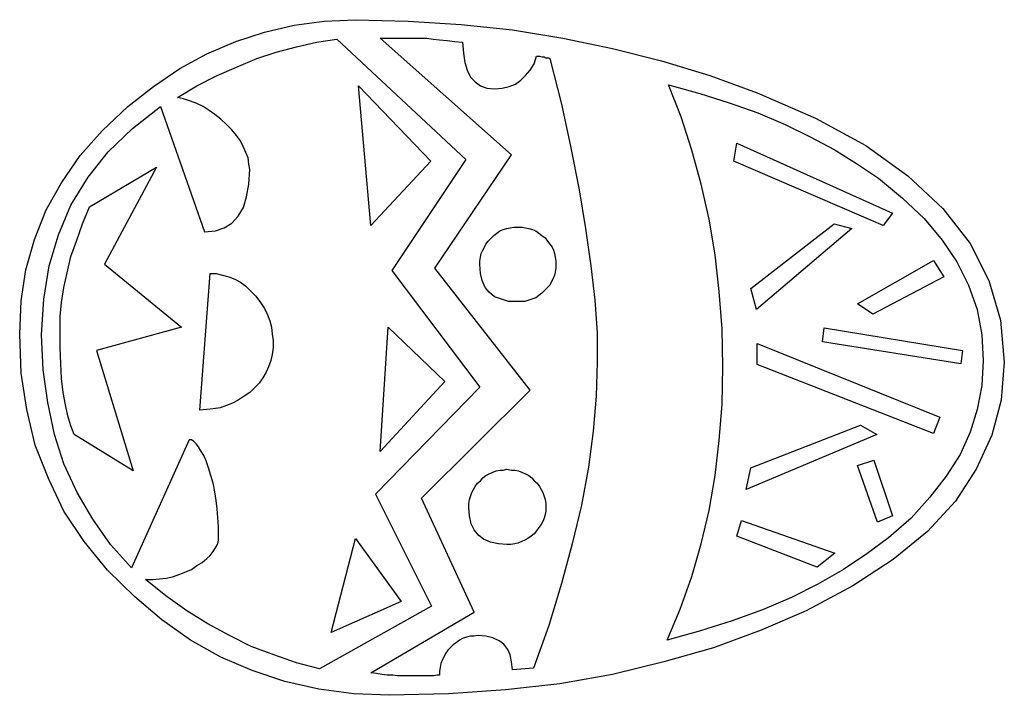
# Model space of a CAD drawing. Extents: x 0.1 to 21.2, y 0 to 2.6.
# Tile 10 of 23: x 7.4 to 9.9, y 0.1 to 1.8. Entities that reach past the tile are written whole.
import ezdxf

# ---------------------------------------------------------------- set-up
doc = ezdxf.new("R2010")
doc.units = 0

msp = doc.modelspace()

# ---------------------------------------------------------------- linework, layer by layer
at = {"color": 0}
for p, q in [((8.1875, 1.753906, 0.5), (8.265625, 1.757813, 0.5)), ((8.265625, 1.757813, 0.5), (8.398438, 1.753906, 0.5)), ((8.037109, 1.726563, 0.5), (8.111328, 1.744141, 0.5)), ((8.111328, 1.744141, 0.5), (8.1875, 1.753906, 0.5)), ((8.398438, 1.753906, 0.5), (8.53125, 1.746094, 0.5)), ((8.53125, 1.746094, 0.5), (8.660156, 1.732422, 0.5)), ((8.660156, 1.732422, 0.5), (8.787109, 1.710938, 0.5)), ((7.964844, 1.703125, 0.5), (8.037109, 1.726563, 0.5)), ((8.167969, 1.701172, 0.5), (8.21875, 1.708984, 0.5)), ((8.21875, 1.708984, 0.5), (8.542969, 1.40625, 0.5)), ((8.658203, 1.417969, 0.5), (8.328125, 1.710938, 0.5)), ((8.328125, 1.710938, 0.5), (8.408203, 1.710938, 0.5)), ((8.408203, 1.710938, 0.5), (8.419922, 1.710938, 0.5)), ((8.419922, 1.710938, 0.5), (8.431641, 1.710938, 0.5)), ((8.431641, 1.710938, 0.5), (8.445313, 1.710938, 0.5)), ((8.445313, 1.710938, 0.5), (8.460938, 1.708984, 0.5)), ((8.460938, 1.708984, 0.5), (8.476563, 1.707031, 0.5)), ((8.787109, 1.710938, 0.5), (8.912109, 1.685547, 0.5)), ((7.892578, 1.671875, 0.5), (7.964844, 1.703125, 0.5)), ((8.066406, 1.675781, 0.5), (8.117188, 1.689453, 0.5)), ((8.117188, 1.689453, 0.5), (8.167969, 1.701172, 0.5)), ((8.476563, 1.707031, 0.5), (8.496094, 1.705078, 0.5)), ((8.496094, 1.705078, 0.5), (8.515625, 1.703125, 0.5)), ((8.515625, 1.703125, 0.5), (8.535156, 1.701172, 0.5)), ((8.535156, 1.701172, 0.5), (8.537109, 1.673828, 0.5)), ((8.912109, 1.685547, 0.5), (9.035156, 1.654297, 0.5)), ((7.824219, 1.634766, 0.5), (7.892578, 1.671875, 0.5)), ((7.966797, 1.638672, 0.5), (8.017578, 1.660156, 0.5)), ((8.017578, 1.660156, 0.5), (8.066406, 1.675781, 0.5)), ((8.537109, 1.673828, 0.5), (8.541016, 1.650391, 0.5)), ((8.714844, 1.646484, 0.5), (8.720703, 1.666016, 0.5)), ((8.720703, 1.666016, 0.5), (8.728516, 1.666016, 0.5)), ((8.728516, 1.666016, 0.5), (8.734375, 1.664063, 0.5)), ((8.734375, 1.664063, 0.5), (8.740234, 1.664063, 0.5)), ((8.740234, 1.664063, 0.5), (8.744141, 1.662109, 0.5)), ((8.744141, 1.662109, 0.5), (8.748047, 1.662109, 0.5)), ((8.748047, 1.662109, 0.5), (8.75, 1.662109, 0.5)), ((8.75, 1.662109, 0.5), (8.751953, 1.662109, 0.5)), ((8.751953, 1.662109, 0.5), (8.753906, 1.660156, 0.5)), ((8.753906, 1.660156, 0.5), (8.783203, 1.544922, 0.5)), ((7.757813, 1.589844, 0.5), (7.824219, 1.634766, 0.5)), ((7.917969, 1.617188, 0.5), (7.966797, 1.638672, 0.5)), ((8.541016, 1.650391, 0.5), (8.546875, 1.630859, 0.5)), ((8.705078, 1.630859, 0.5), (8.714844, 1.646484, 0.5)), ((9.035156, 1.654297, 0.5), (9.15625, 1.617188, 0.5)), ((7.867188, 1.591797, 0.5), (7.917969, 1.617188, 0.5)), ((8.546875, 1.630859, 0.5), (8.554688, 1.613281, 0.5)), ((8.554688, 1.613281, 0.5), (8.566406, 1.601563, 0.5)), ((8.681641, 1.605469, 0.5), (8.693359, 1.617188, 0.5)), ((8.693359, 1.617188, 0.5), (8.705078, 1.630859, 0.5)), ((9.15625, 1.617188, 0.5), (9.275391, 1.574219, 0.5)), ((7.693359, 1.539063, 0.5), (7.757813, 1.589844, 0.5)), ((7.818359, 1.5625, 0.5), (7.867188, 1.591797, 0.5)), ((8.273438, 1.591797, 0.5), (8.455078, 1.402344, 0.5)), ((8.304688, 1.240234, 0.5), (8.273438, 1.591797, 0.5)), ((8.566406, 1.601563, 0.5), (8.580078, 1.591797, 0.5)), ((8.580078, 1.591797, 0.5), (8.595703, 1.585938, 0.5)), ((8.595703, 1.585938, 0.5), (8.615234, 1.583984, 0.5)), ((8.615234, 1.583984, 0.5), (8.634766, 1.585938, 0.5)), ((8.634766, 1.585938, 0.5), (8.652344, 1.589844, 0.5)), ((8.652344, 1.589844, 0.5), (8.667969, 1.595703, 0.5)), ((8.667969, 1.595703, 0.5), (8.681641, 1.605469, 0.5)), ((9.083984, 1.513672, 0.5), (9.052734, 1.59375, 0.5)), ((9.052734, 1.59375, 0.5), (9.130859, 1.572266, 0.5)), ((7.833984, 1.558594, 0.5), (7.818359, 1.5625, 0.5)), ((9.130859, 1.572266, 0.5), (9.205078, 1.548828, 0.5)), ((9.275391, 1.574219, 0.5), (9.421875, 1.509766, 0.5)), ((7.628906, 1.478516, 0.5), (7.693359, 1.539063, 0.5)), ((7.705078, 1.484375, 0.5), (7.775391, 1.539063, 0.5)), ((7.775391, 1.539063, 0.5), (7.886719, 1.224609, 0.5)), ((7.851563, 1.552734, 0.5), (7.833984, 1.558594, 0.5)), ((7.867188, 1.546875, 0.5), (7.851563, 1.552734, 0.5)), ((7.882813, 1.539063, 0.5), (7.867188, 1.546875, 0.5)), ((7.898438, 1.529297, 0.5), (7.882813, 1.539063, 0.5)), ((8.783203, 1.544922, 0.5), (8.806641, 1.435547, 0.5)), ((9.205078, 1.548828, 0.5), (9.277344, 1.523438, 0.5)), ((7.912109, 1.519531, 0.5), (7.898438, 1.529297, 0.5)), ((7.927734, 1.507813, 0.5), (7.912109, 1.519531, 0.5)), ((9.111328, 1.429688, 0.5), (9.083984, 1.513672, 0.5)), ((9.277344, 1.523438, 0.5), (9.345703, 1.494141, 0.5)), ((9.421875, 1.509766, 0.5), (9.548828, 1.441406, 0.5)), ((7.941406, 1.494141, 0.5), (7.927734, 1.507813, 0.5)), ((7.955078, 1.480469, 0.5), (7.941406, 1.494141, 0.5)), ((9.345703, 1.494141, 0.5), (9.408203, 1.462891, 0.5)), ((7.574219, 1.416016, 0.5), (7.628906, 1.478516, 0.5)), ((7.644531, 1.425781, 0.5), (7.705078, 1.484375, 0.5)), ((7.966797, 1.466797, 0.5), (7.955078, 1.480469, 0.5)), ((7.976563, 1.453125, 0.5), (7.966797, 1.466797, 0.5)), ((9.408203, 1.462891, 0.5), (9.46875, 1.431641, 0.5)), ((7.984375, 1.4375, 0.5), (7.976563, 1.453125, 0.5)), ((7.990234, 1.423828, 0.5), (7.984375, 1.4375, 0.5)), ((8.806641, 1.435547, 0.5), (8.828125, 1.330078, 0.5)), ((9.216797, 1.402344, 0.5), (9.224609, 1.447266, 0.5)), ((9.224609, 1.447266, 0.5), (9.615234, 1.271484, 0.5)), ((9.548828, 1.441406, 0.5), (9.654297, 1.365234, 0.5)), ((7.527344, 1.347656, 0.5), (7.574219, 1.416016, 0.5)), ((7.59375, 1.361328, 0.5), (7.644531, 1.425781, 0.5)), ((7.996094, 1.410156, 0.5), (7.990234, 1.423828, 0.5)), ((8.464844, 1.132813, 0.5), (8.658203, 1.417969, 0.5)), ((9.134766, 1.34375, 0.5), (9.111328, 1.429688, 0.5)), ((9.46875, 1.431641, 0.5), (9.525391, 1.396484, 0.5)), ((7.597656, 1.287109, 0.5), (7.765625, 1.386719, 0.5)), ((7.765625, 1.386719, 0.5), (7.634766, 1.142578, 0.5)), ((7.998047, 1.394531, 0.5), (7.996094, 1.410156, 0.5)), ((8, 1.380859, 0.5), (7.998047, 1.394531, 0.5)), ((8.455078, 1.402344, 0.5), (8.304688, 1.240234, 0.5)), ((8.542969, 1.40625, 0.5), (8.357422, 1.126953, 0.5)), ((9.591797, 1.240234, 0.5), (9.216797, 1.402344, 0.5)), ((9.525391, 1.396484, 0.5), (9.580078, 1.359375, 0.5)), ((7.550781, 1.291016, 0.5), (7.59375, 1.361328, 0.5)), ((7.998047, 1.34375, 0.5), (8, 1.380859, 0.5)), ((9.654297, 1.365234, 0.5), (9.742188, 1.283203, 0.5)), ((7.488281, 1.279297, 0.5), (7.527344, 1.347656, 0.5)), ((7.992188, 1.3125, 0.5), (7.998047, 1.34375, 0.5)), ((9.154297, 1.255859, 0.5), (9.134766, 1.34375, 0.5)), ((9.580078, 1.359375, 0.5), (9.640625, 1.308594, 0.5)), ((7.984375, 1.285156, 0.5), (7.992188, 1.3125, 0.5)), ((8.828125, 1.330078, 0.5), (8.84375, 1.232422, 0.5)), ((7.519531, 1.216797, 0.5), (7.550781, 1.291016, 0.5)), ((7.580078, 1.244141, 0.5), (7.597656, 1.287109, 0.5)), ((9.640625, 1.308594, 0.5), (9.695313, 1.257813, 0.5)), ((7.458984, 1.205078, 0.5), (7.488281, 1.279297, 0.5)), ((7.955078, 1.246094, 0.5), (7.970703, 1.263672, 0.5)), ((7.970703, 1.263672, 0.5), (7.984375, 1.285156, 0.5)), ((9.615234, 1.271484, 0.5), (9.591797, 1.240234, 0.5)), ((9.742188, 1.283203, 0.5), (9.810547, 1.195313, 0.5)), ((7.564453, 1.201172, 0.5), (7.580078, 1.244141, 0.5)), ((7.935547, 1.234375, 0.5), (7.955078, 1.246094, 0.5)), ((9.169922, 1.166016, 0.5), (9.154297, 1.255859, 0.5)), ((9.259766, 1.082031, 0.5), (9.46875, 1.244141, 0.5)), ((9.46875, 1.244141, 0.5), (9.513672, 1.232422, 0.5)), ((9.695313, 1.257813, 0.5), (9.740234, 1.203125, 0.5)), ((7.496094, 1.138672, 0.5), (7.519531, 1.216797, 0.5)), ((7.886719, 1.224609, 0.5), (7.914063, 1.226563, 0.5)), ((7.914063, 1.226563, 0.5), (7.935547, 1.234375, 0.5)), ((8.607422, 1.208984, 0.5), (8.613281, 1.214844, 0.5)), ((8.613281, 1.214844, 0.5), (8.621094, 1.220703, 0.5)), ((8.621094, 1.220703, 0.5), (8.628906, 1.226563, 0.5)), ((8.628906, 1.226563, 0.5), (8.636719, 1.230469, 0.5)), ((8.636719, 1.230469, 0.5), (8.646484, 1.232422, 0.5)), ((8.646484, 1.232422, 0.5), (8.654297, 1.234375, 0.5)), ((8.654297, 1.234375, 0.5), (8.664063, 1.236328, 0.5)), ((8.664063, 1.236328, 0.5), (8.673828, 1.236328, 0.5)), ((8.673828, 1.236328, 0.5), (8.683594, 1.236328, 0.5)), ((8.683594, 1.236328, 0.5), (8.693359, 1.234375, 0.5)), ((8.693359, 1.234375, 0.5), (8.701172, 1.232422, 0.5)), ((8.701172, 1.232422, 0.5), (8.710938, 1.230469, 0.5)), ((8.710938, 1.230469, 0.5), (8.71875, 1.226563, 0.5)), ((8.71875, 1.226563, 0.5), (8.726563, 1.220703, 0.5)), ((8.726563, 1.220703, 0.5), (8.734375, 1.214844, 0.5)), ((8.734375, 1.214844, 0.5), (8.742188, 1.208984, 0.5)), ((8.84375, 1.232422, 0.5), (8.857422, 1.138672, 0.5)), ((9.513672, 1.232422, 0.5), (9.273438, 1.029297, 0.5)), ((7.4375, 1.128906, 0.5), (7.458984, 1.205078, 0.5)), ((7.550781, 1.162109, 0.5), (7.564453, 1.201172, 0.5)), ((8.589844, 1.185547, 0.5), (8.59375, 1.193359, 0.5)), ((8.59375, 1.193359, 0.5), (8.599609, 1.201172, 0.5)), ((8.599609, 1.201172, 0.5), (8.607422, 1.208984, 0.5)), ((8.742188, 1.208984, 0.5), (8.748047, 1.201172, 0.5)), ((8.748047, 1.201172, 0.5), (8.753906, 1.193359, 0.5)), ((8.753906, 1.193359, 0.5), (8.759766, 1.185547, 0.5)), ((9.740234, 1.203125, 0.5), (9.777344, 1.148438, 0.5)), ((9.810547, 1.195313, 0.5), (9.857422, 1.101563, 0.5)), ((8.580078, 1.160156, 0.5), (8.582031, 1.169922, 0.5)), ((8.582031, 1.169922, 0.5), (8.585938, 1.177734, 0.5)), ((8.585938, 1.177734, 0.5), (8.589844, 1.185547, 0.5)), ((8.759766, 1.185547, 0.5), (8.763672, 1.177734, 0.5)), ((8.763672, 1.177734, 0.5), (8.765625, 1.169922, 0.5)), ((8.765625, 1.169922, 0.5), (8.767578, 1.160156, 0.5)), ((9.179688, 1.074219, 0.5), (9.169922, 1.166016, 0.5)), ((7.482422, 1.054688, 0.5), (7.496094, 1.138672, 0.5)), ((7.541016, 1.121094, 0.5), (7.550781, 1.162109, 0.5)), ((7.634766, 1.142578, 0.5), (7.828125, 0.984375, 0.5)), ((8.578125, 1.150391, 0.5), (8.580078, 1.160156, 0.5)), ((8.578125, 1.142578, 0.5), (8.578125, 1.150391, 0.5)), ((8.580078, 1.119141, 0.5), (8.578125, 1.142578, 0.5)), ((8.767578, 1.160156, 0.5), (8.769531, 1.150391, 0.5)), ((8.769531, 1.150391, 0.5), (8.769531, 1.142578, 0.5)), ((8.769531, 1.142578, 0.5), (8.769531, 1.132813, 0.5)), ((8.857422, 1.138672, 0.5), (8.867188, 1.052734, 0.5)), ((9.527344, 1.042969, 0.5), (9.71875, 1.152344, 0.5)), ((9.71875, 1.152344, 0.5), (9.744141, 1.111328, 0.5)), ((9.777344, 1.148438, 0.5), (9.806641, 1.089844, 0.5)), ((7.425781, 1.050781, 0.5), (7.4375, 1.128906, 0.5)), ((7.533203, 1.083984, 0.5), (7.541016, 1.121094, 0.5)), ((7.875, 0.775391, 0.5), (7.900391, 1.119141, 0.5)), ((7.900391, 1.119141, 0.5), (7.916016, 1.119141, 0.5)), ((7.916016, 1.119141, 0.5), (7.931641, 1.115234, 0.5)), ((7.931641, 1.115234, 0.5), (7.947266, 1.111328, 0.5)), ((8.357422, 1.126953, 0.5), (8.578125, 0.833984, 0.5)), ((8.705078, 0.826172, 0.5), (8.464844, 1.132813, 0.5)), ((8.583984, 1.101563, 0.5), (8.580078, 1.119141, 0.5)), ((8.765625, 1.115234, 0.5), (8.761719, 1.105469, 0.5)), ((8.767578, 1.123047, 0.5), (8.765625, 1.115234, 0.5)), ((8.769531, 1.132813, 0.5), (8.767578, 1.123047, 0.5)), ((7.947266, 1.111328, 0.5), (7.962891, 1.105469, 0.5)), ((7.962891, 1.105469, 0.5), (7.976563, 1.097656, 0.5)), ((7.976563, 1.097656, 0.5), (7.990234, 1.087891, 0.5)), ((8.591797, 1.083984, 0.5), (8.583984, 1.101563, 0.5)), ((8.753906, 1.089844, 0.5), (8.748047, 1.083984, 0.5)), ((8.757813, 1.097656, 0.5), (8.753906, 1.089844, 0.5)), ((8.761719, 1.105469, 0.5), (8.757813, 1.097656, 0.5)), ((9.744141, 1.111328, 0.5), (9.566406, 1.017578, 0.5)), ((9.806641, 1.089844, 0.5), (9.828125, 1.029297, 0.5)), ((9.857422, 1.101563, 0.5), (9.886719, 1.001953, 0.5)), ((7.527344, 1.046875, 0.5), (7.533203, 1.083984, 0.5)), ((7.990234, 1.087891, 0.5), (8.003906, 1.074219, 0.5)), ((8.003906, 1.074219, 0.5), (8.015625, 1.0625, 0.5)), ((8.601563, 1.072266, 0.5), (8.591797, 1.083984, 0.5)), ((8.615234, 1.060547, 0.5), (8.601563, 1.072266, 0.5)), ((8.726563, 1.064453, 0.5), (8.71875, 1.058594, 0.5)), ((8.734375, 1.070313, 0.5), (8.726563, 1.064453, 0.5)), ((8.740234, 1.076172, 0.5), (8.734375, 1.070313, 0.5)), ((8.748047, 1.083984, 0.5), (8.740234, 1.076172, 0.5)), ((9.1875, 0.980469, 0.5), (9.179688, 1.074219, 0.5)), ((9.273438, 1.029297, 0.5), (9.259766, 1.082031, 0.5)), ((7.421875, 0.966797, 0.5), (7.425781, 1.050781, 0.5)), ((7.476563, 0.964844, 0.5), (7.482422, 1.054688, 0.5)), ((7.523438, 1.011719, 0.5), (7.527344, 1.046875, 0.5)), ((8.015625, 1.0625, 0.5), (8.027344, 1.046875, 0.5)), ((8.027344, 1.046875, 0.5), (8.037109, 1.03125, 0.5)), ((8.632813, 1.054688, 0.5), (8.615234, 1.060547, 0.5)), ((8.650391, 1.048828, 0.5), (8.632813, 1.054688, 0.5)), ((8.673828, 1.048828, 0.5), (8.650391, 1.048828, 0.5)), ((8.683594, 1.048828, 0.5), (8.673828, 1.048828, 0.5)), ((8.691406, 1.048828, 0.5), (8.683594, 1.048828, 0.5)), ((8.701172, 1.052734, 0.5), (8.691406, 1.048828, 0.5)), ((8.708984, 1.054688, 0.5), (8.701172, 1.052734, 0.5)), ((8.71875, 1.058594, 0.5), (8.708984, 1.054688, 0.5)), ((8.867188, 1.052734, 0.5), (8.873047, 0.970703, 0.5)), ((9.566406, 1.017578, 0.5), (9.527344, 1.042969, 0.5)), ((8.037109, 1.03125, 0.5), (8.044922, 1.015625, 0.5)), ((8.044922, 1.015625, 0.5), (8.050781, 1, 0.5)), ((9.828125, 1.029297, 0.5), (9.839844, 0.964844, 0.5)), ((7.523438, 0.976563, 0.5), (7.523438, 1.011719, 0.5)), ((8.050781, 1, 0.5), (8.054688, 0.984375, 0.5)), ((9.886719, 1.001953, 0.5), (9.896484, 0.896484, 0.5)), ((7.425781, 0.869141, 0.5), (7.421875, 0.966797, 0.5)), ((7.523438, 0.933594, 0.5), (7.523438, 0.976563, 0.5)), ((7.828125, 0.984375, 0.5), (7.615234, 0.925781, 0.5)), ((8.054688, 0.984375, 0.5), (8.056641, 0.966797, 0.5)), ((8.056641, 0.966797, 0.5), (8.058594, 0.951172, 0.5)), ((8.328125, 0.671875, 0.5), (8.347656, 0.984375, 0.5)), ((8.347656, 0.984375, 0.5), (8.490234, 0.847656, 0.5)), ((8.873047, 0.970703, 0.5), (8.873047, 0.896484, 0.5)), ((9.189453, 0.884766, 0.5), (9.1875, 0.980469, 0.5)), ((9.439453, 0.947266, 0.5), (9.443359, 0.982422, 0.5)), ((9.443359, 0.982422, 0.5), (9.791016, 0.925781, 0.5)), ((7.480469, 0.876953, 0.5), (7.476563, 0.964844, 0.5)), ((8.058594, 0.951172, 0.5), (8.058594, 0.933594, 0.5)), ((9.275391, 0.890625, 0.5), (9.275391, 0.943359, 0.5)), ((9.275391, 0.943359, 0.5), (9.734375, 0.757813, 0.5)), ((9.787109, 0.892578, 0.5), (9.439453, 0.947266, 0.5)), ((9.839844, 0.964844, 0.5), (9.84375, 0.900391, 0.5)), ((7.525391, 0.892578, 0.5), (7.523438, 0.933594, 0.5)), ((7.615234, 0.925781, 0.5), (7.707031, 0.623047, 0.5)), ((8.056641, 0.916016, 0.5), (8.052734, 0.900391, 0.5)), ((8.058594, 0.933594, 0.5), (8.056641, 0.916016, 0.5)), ((9.791016, 0.925781, 0.5), (9.787109, 0.892578, 0.5)), ((7.527344, 0.855469, 0.5), (7.525391, 0.892578, 0.5)), ((8.052734, 0.900391, 0.5), (8.046875, 0.884766, 0.5)), ((8.873047, 0.896484, 0.5), (8.871094, 0.810547, 0.5)), ((9.84375, 0.900391, 0.5), (9.839844, 0.837891, 0.5)), ((9.896484, 0.896484, 0.5), (9.888672, 0.800781, 0.5)), ((7.439453, 0.777344, 0.5), (7.425781, 0.869141, 0.5)), ((7.492188, 0.794922, 0.5), (7.480469, 0.876953, 0.5)), ((8.041016, 0.871094, 0.5), (8.033203, 0.857422, 0.5)), ((8.046875, 0.884766, 0.5), (8.041016, 0.871094, 0.5)), ((9.1875, 0.791016, 0.5), (9.189453, 0.884766, 0.5)), ((9.71875, 0.716797, 0.5), (9.275391, 0.890625, 0.5)), ((7.53125, 0.820313, 0.5), (7.527344, 0.855469, 0.5)), ((8.023438, 0.84375, 0.5), (8.011719, 0.832031, 0.5)), ((8.033203, 0.857422, 0.5), (8.023438, 0.84375, 0.5)), ((8.490234, 0.847656, 0.5), (8.328125, 0.671875, 0.5)), ((7.537109, 0.789063, 0.5), (7.53125, 0.820313, 0.5)), ((8, 0.820313, 0.5), (7.986328, 0.810547, 0.5)), ((8.011719, 0.832031, 0.5), (8, 0.820313, 0.5)), ((8.578125, 0.833984, 0.5), (8.316406, 0.564453, 0.5)), ((8.431641, 0.554688, 0.5), (8.705078, 0.826172, 0.5)), ((9.839844, 0.837891, 0.5), (9.828125, 0.777344, 0.5)), ((7.509766, 0.714844, 0.5), (7.492188, 0.794922, 0.5)), ((7.957031, 0.792969, 0.5), (7.941406, 0.787109, 0.5)), ((7.970703, 0.800781, 0.5), (7.957031, 0.792969, 0.5)), ((7.986328, 0.810547, 0.5), (7.970703, 0.800781, 0.5)), ((8.871094, 0.810547, 0.5), (8.863281, 0.722656, 0.5)), ((9.888672, 0.800781, 0.5), (9.865234, 0.712891, 0.5)), ((7.460938, 0.6875, 0.5), (7.439453, 0.777344, 0.5)), ((7.542969, 0.761719, 0.5), (7.537109, 0.789063, 0.5)), ((7.892578, 0.777344, 0.5), (7.875, 0.775391, 0.5)), ((7.908203, 0.779297, 0.5), (7.892578, 0.777344, 0.5)), ((7.925781, 0.78125, 0.5), (7.908203, 0.779297, 0.5)), ((7.941406, 0.787109, 0.5), (7.925781, 0.78125, 0.5)), ((9.179688, 0.699219, 0.5), (9.1875, 0.791016, 0.5)), ((9.828125, 0.777344, 0.5), (9.810547, 0.720703, 0.5)), ((7.550781, 0.736328, 0.5), (7.542969, 0.761719, 0.5)), ((9.734375, 0.757813, 0.5), (9.71875, 0.716797, 0.5)), ((7.558594, 0.714844, 0.5), (7.550781, 0.736328, 0.5)), ((8.863281, 0.722656, 0.5), (8.851563, 0.632813, 0.5)), ((9.259766, 0.630859, 0.5), (9.535156, 0.738281, 0.5)), ((9.535156, 0.738281, 0.5), (9.576172, 0.714844, 0.5)), ((9.810547, 0.720703, 0.5), (9.785156, 0.664063, 0.5)), ((7.533203, 0.640625, 0.5), (7.509766, 0.714844, 0.5)), ((7.707031, 0.623047, 0.5), (7.558594, 0.714844, 0.5)), ((7.847656, 0.701172, 0.5), (7.703125, 0.378906, 0.5)), ((7.853516, 0.701172, 0.5), (7.847656, 0.701172, 0.5)), ((7.859375, 0.697266, 0.5), (7.853516, 0.701172, 0.5)), ((7.865234, 0.691406, 0.5), (7.859375, 0.697266, 0.5)), ((9.169922, 0.611328, 0.5), (9.179688, 0.699219, 0.5)), ((9.576172, 0.714844, 0.5), (9.248047, 0.576172, 0.5)), ((9.865234, 0.712891, 0.5), (9.826172, 0.626953, 0.5)), ((7.494141, 0.603516, 0.5), (7.460938, 0.6875, 0.5)), ((7.871094, 0.683594, 0.5), (7.865234, 0.691406, 0.5)), ((7.876953, 0.673828, 0.5), (7.871094, 0.683594, 0.5)), ((7.884766, 0.662109, 0.5), (7.876953, 0.673828, 0.5)), ((7.890625, 0.648438, 0.5), (7.884766, 0.662109, 0.5)), ((7.896484, 0.630859, 0.5), (7.890625, 0.648438, 0.5)), ((9.527344, 0.636719, 0.5), (9.568359, 0.650391, 0.5)), ((9.568359, 0.650391, 0.5), (9.615234, 0.509766, 0.5)), ((9.785156, 0.664063, 0.5), (9.75, 0.609375, 0.5)), ((7.566406, 0.568359, 0.5), (7.533203, 0.640625, 0.5)), ((7.902344, 0.611328, 0.5), (7.896484, 0.630859, 0.5)), ((8.601563, 0.615234, 0.5), (8.609375, 0.619141, 0.5)), ((8.609375, 0.619141, 0.5), (8.619141, 0.623047, 0.5)), ((8.619141, 0.623047, 0.5), (8.628906, 0.625, 0.5)), ((8.628906, 0.625, 0.5), (8.636719, 0.625, 0.5)), ((8.636719, 0.625, 0.5), (8.646484, 0.626953, 0.5)), ((8.646484, 0.626953, 0.5), (8.658203, 0.625, 0.5)), ((8.658203, 0.625, 0.5), (8.666016, 0.625, 0.5)), ((8.666016, 0.625, 0.5), (8.675781, 0.623047, 0.5)), ((8.675781, 0.623047, 0.5), (8.685547, 0.619141, 0.5)), ((8.685547, 0.619141, 0.5), (8.693359, 0.615234, 0.5)), ((8.851563, 0.632813, 0.5), (8.833984, 0.537109, 0.5)), ((9.248047, 0.576172, 0.5), (9.259766, 0.630859, 0.5)), ((9.578125, 0.494141, 0.5), (9.527344, 0.636719, 0.5)), ((9.826172, 0.626953, 0.5), (9.773438, 0.546875, 0.5)), ((7.533203, 0.521484, 0.5), (7.494141, 0.603516, 0.5)), ((7.908203, 0.591797, 0.5), (7.902344, 0.611328, 0.5)), ((8.572266, 0.591797, 0.5), (8.580078, 0.597656, 0.5)), ((8.580078, 0.597656, 0.5), (8.585938, 0.605469, 0.5)), ((8.585938, 0.605469, 0.5), (8.59375, 0.611328, 0.5)), ((8.59375, 0.611328, 0.5), (8.601563, 0.615234, 0.5)), ((8.693359, 0.615234, 0.5), (8.701172, 0.611328, 0.5)), ((8.701172, 0.611328, 0.5), (8.708984, 0.605469, 0.5)), ((8.708984, 0.605469, 0.5), (8.714844, 0.597656, 0.5)), ((8.714844, 0.597656, 0.5), (8.722656, 0.591797, 0.5)), ((9.154297, 0.523438, 0.5), (9.169922, 0.611328, 0.5)), ((9.75, 0.609375, 0.5), (9.708984, 0.556641, 0.5)), ((7.912109, 0.570313, 0.5), (7.908203, 0.591797, 0.5)), ((7.916016, 0.548828, 0.5), (7.912109, 0.570313, 0.5)), ((8.558594, 0.568359, 0.5), (8.5625, 0.576172, 0.5)), ((8.5625, 0.576172, 0.5), (8.566406, 0.583984, 0.5)), ((8.566406, 0.583984, 0.5), (8.572266, 0.591797, 0.5)), ((8.722656, 0.591797, 0.5), (8.728516, 0.583984, 0.5)), ((8.728516, 0.583984, 0.5), (8.732422, 0.576172, 0.5)), ((8.732422, 0.576172, 0.5), (8.736328, 0.568359, 0.5)), ((7.605469, 0.501953, 0.5), (7.566406, 0.568359, 0.5)), ((7.917969, 0.527344, 0.5), (7.916016, 0.548828, 0.5)), ((8.316406, 0.564453, 0.5), (8.457031, 0.283203, 0.5)), ((8.564453, 0.267578, 0.5), (8.431641, 0.554688, 0.5)), ((8.550781, 0.541016, 0.5), (8.552734, 0.550781, 0.5)), ((8.552734, 0.550781, 0.5), (8.554688, 0.558594, 0.5)), ((8.554688, 0.558594, 0.5), (8.558594, 0.568359, 0.5)), ((8.736328, 0.568359, 0.5), (8.740234, 0.558594, 0.5)), ((8.740234, 0.558594, 0.5), (8.742188, 0.550781, 0.5)), ((8.742188, 0.550781, 0.5), (8.744141, 0.541016, 0.5)), ((9.708984, 0.556641, 0.5), (9.662109, 0.503906, 0.5)), ((9.773438, 0.546875, 0.5), (9.703125, 0.470703, 0.5)), ((7.583984, 0.445313, 0.5), (7.533203, 0.521484, 0.5)), ((7.919922, 0.505859, 0.5), (7.917969, 0.527344, 0.5)), ((8.550781, 0.53125, 0.5), (8.550781, 0.541016, 0.5)), ((8.552734, 0.509766, 0.5), (8.550781, 0.53125, 0.5)), ((8.744141, 0.521484, 0.5), (8.742188, 0.513672, 0.5)), ((8.744141, 0.541016, 0.5), (8.744141, 0.53125, 0.5)), ((8.744141, 0.53125, 0.5), (8.744141, 0.521484, 0.5)), ((8.833984, 0.537109, 0.5), (8.810547, 0.439453, 0.5)), ((9.134766, 0.439453, 0.5), (9.154297, 0.523438, 0.5)), ((7.650391, 0.4375, 0.5), (7.605469, 0.501953, 0.5)), ((7.921875, 0.482422, 0.5), (7.919922, 0.505859, 0.5)), ((8.556641, 0.490234, 0.5), (8.552734, 0.509766, 0.5)), ((8.736328, 0.496094, 0.5), (8.732422, 0.488281, 0.5)), ((8.740234, 0.503906, 0.5), (8.736328, 0.496094, 0.5)), ((8.742188, 0.513672, 0.5), (8.740234, 0.503906, 0.5)), ((9.224609, 0.458984, 0.5), (9.236328, 0.498047, 0.5)), ((9.236328, 0.498047, 0.5), (9.470703, 0.416016, 0.5)), ((9.615234, 0.509766, 0.5), (9.578125, 0.494141, 0.5)), ((9.662109, 0.503906, 0.5), (9.605469, 0.455078, 0.5)), ((7.921875, 0.458984, 0.5), (7.921875, 0.482422, 0.5)), ((8.564453, 0.474609, 0.5), (8.556641, 0.490234, 0.5)), ((8.576172, 0.460938, 0.5), (8.564453, 0.474609, 0.5)), ((8.720703, 0.472656, 0.5), (8.714844, 0.464844, 0.5)), ((8.726563, 0.480469, 0.5), (8.720703, 0.472656, 0.5)), ((8.732422, 0.488281, 0.5), (8.726563, 0.480469, 0.5)), ((9.703125, 0.470703, 0.5), (9.617188, 0.400391, 0.5)), ((7.919922, 0.439453, 0.5), (7.921875, 0.449219, 0.5)), ((7.921875, 0.449219, 0.5), (7.921875, 0.458984, 0.5)), ((8.205078, 0.216797, 0.5), (8.265625, 0.453125, 0.5)), ((8.265625, 0.453125, 0.5), (8.380859, 0.294922, 0.5)), ((8.587891, 0.451172, 0.5), (8.576172, 0.460938, 0.5)), ((8.605469, 0.443359, 0.5), (8.587891, 0.451172, 0.5)), ((8.691406, 0.449219, 0.5), (8.683594, 0.445313, 0.5)), ((8.699219, 0.453125, 0.5), (8.691406, 0.449219, 0.5)), ((8.707031, 0.458984, 0.5), (8.699219, 0.453125, 0.5)), ((8.714844, 0.464844, 0.5), (8.707031, 0.458984, 0.5)), ((9.425781, 0.380859, 0.5), (9.224609, 0.458984, 0.5)), ((9.605469, 0.455078, 0.5), (9.550781, 0.414063, 0.5)), ((7.642578, 0.373047, 0.5), (7.583984, 0.445313, 0.5)), ((7.703125, 0.378906, 0.5), (7.650391, 0.4375, 0.5)), ((7.908203, 0.419922, 0.5), (7.914063, 0.429688, 0.5)), ((7.914063, 0.429688, 0.5), (7.919922, 0.439453, 0.5)), ((8.625, 0.439453, 0.5), (8.605469, 0.443359, 0.5)), ((8.646484, 0.4375, 0.5), (8.625, 0.439453, 0.5)), ((8.65625, 0.4375, 0.5), (8.646484, 0.4375, 0.5)), ((8.666016, 0.439453, 0.5), (8.65625, 0.4375, 0.5)), ((8.673828, 0.441406, 0.5), (8.666016, 0.439453, 0.5)), ((8.683594, 0.445313, 0.5), (8.673828, 0.441406, 0.5)), ((8.810547, 0.439453, 0.5), (8.783203, 0.339844, 0.5)), ((9.111328, 0.357422, 0.5), (9.134766, 0.439453, 0.5)), ((7.880859, 0.392578, 0.5), (7.892578, 0.402344, 0.5)), ((7.892578, 0.402344, 0.5), (7.900391, 0.410156, 0.5)), ((7.900391, 0.410156, 0.5), (7.908203, 0.419922, 0.5)), ((9.470703, 0.416016, 0.5), (9.425781, 0.380859, 0.5)), ((9.550781, 0.414063, 0.5), (9.492188, 0.375, 0.5)), ((9.617188, 0.400391, 0.5), (9.515625, 0.333984, 0.5)), ((7.710938, 0.306641, 0.5), (7.642578, 0.373047, 0.5)), ((7.839844, 0.369141, 0.5), (7.853516, 0.375, 0.5)), ((7.853516, 0.375, 0.5), (7.867188, 0.384766, 0.5)), ((7.867188, 0.384766, 0.5), (7.880859, 0.392578, 0.5)), ((9.492188, 0.375, 0.5), (9.427734, 0.337891, 0.5)), ((7.789063, 0.308594, 0.5), (7.738281, 0.349609, 0.5)), ((7.738281, 0.349609, 0.5), (7.755859, 0.349609, 0.5)), ((7.755859, 0.349609, 0.5), (7.773438, 0.351563, 0.5)), ((7.773438, 0.351563, 0.5), (7.791016, 0.353516, 0.5)), ((7.791016, 0.353516, 0.5), (7.808594, 0.357422, 0.5)), ((7.808594, 0.357422, 0.5), (7.824219, 0.363281, 0.5)), ((7.824219, 0.363281, 0.5), (7.839844, 0.369141, 0.5)), ((9.082031, 0.275391, 0.5), (9.111328, 0.357422, 0.5)), ((8.783203, 0.339844, 0.5), (8.751953, 0.234375, 0.5)), ((9.427734, 0.337891, 0.5), (9.361328, 0.304688, 0.5)), ((9.515625, 0.333984, 0.5), (9.398438, 0.271484, 0.5)), ((7.779297, 0.248047, 0.5), (7.710938, 0.306641, 0.5)), ((7.841797, 0.271484, 0.5), (7.789063, 0.308594, 0.5)), ((9.361328, 0.304688, 0.5), (9.289063, 0.273438, 0.5)), ((8.457031, 0.283203, 0.5), (8.175781, 0.125, 0.5)), ((8.380859, 0.294922, 0.5), (8.205078, 0.216797, 0.5)), ((9.048828, 0.197266, 0.5), (9.082031, 0.275391, 0.5)), ((9.289063, 0.273438, 0.5), (9.212891, 0.246094, 0.5)), ((7.851563, 0.197266, 0.5), (7.779297, 0.248047, 0.5)), ((7.894531, 0.238281, 0.5), (7.841797, 0.271484, 0.5)), ((8.304688, 0.115234, 0.5), (8.564453, 0.267578, 0.5)), ((9.398438, 0.271484, 0.5), (9.285156, 0.222656, 0.5)), ((7.949219, 0.208984, 0.5), (7.894531, 0.238281, 0.5)), ((8.751953, 0.234375, 0.5), (8.712891, 0.126953, 0.5)), ((9.212891, 0.246094, 0.5), (9.132813, 0.220703, 0.5)), ((8.003906, 0.181641, 0.5), (7.949219, 0.208984, 0.5)), ((8.535156, 0.201172, 0.5), (8.527344, 0.197266, 0.5)), ((8.544922, 0.205078, 0.5), (8.535156, 0.201172, 0.5)), ((8.554688, 0.207031, 0.5), (8.544922, 0.205078, 0.5)), ((8.5625, 0.207031, 0.5), (8.554688, 0.207031, 0.5)), ((8.574219, 0.208984, 0.5), (8.5625, 0.207031, 0.5)), ((8.59375, 0.207031, 0.5), (8.574219, 0.208984, 0.5)), ((8.611328, 0.203125, 0.5), (8.59375, 0.207031, 0.5)), ((8.626953, 0.195313, 0.5), (8.611328, 0.203125, 0.5)), ((9.132813, 0.220703, 0.5), (9.048828, 0.197266, 0.5)), ((9.285156, 0.222656, 0.5), (9.166016, 0.177734, 0.5)), ((7.927734, 0.154297, 0.5), (7.851563, 0.197266, 0.5)), ((8.060547, 0.160156, 0.5), (8.003906, 0.181641, 0.5)), ((8.505859, 0.179688, 0.5), (8.498047, 0.171875, 0.5)), ((8.511719, 0.185547, 0.5), (8.505859, 0.179688, 0.5)), ((8.519531, 0.191406, 0.5), (8.511719, 0.185547, 0.5)), ((8.527344, 0.197266, 0.5), (8.519531, 0.191406, 0.5)), ((8.638672, 0.1875, 0.5), (8.626953, 0.195313, 0.5)), ((8.648438, 0.173828, 0.5), (8.638672, 0.1875, 0.5)), ((8.654297, 0.160156, 0.5), (8.648438, 0.173828, 0.5)), ((9.166016, 0.177734, 0.5), (9.041016, 0.142578, 0.5)), ((8.005859, 0.121094, 0.5), (7.927734, 0.154297, 0.5)), ((8.117188, 0.140625, 0.5), (8.060547, 0.160156, 0.5)), ((8.488281, 0.15625, 0.5), (8.484375, 0.148438, 0.5)), ((8.492188, 0.164063, 0.5), (8.488281, 0.15625, 0.5)), ((8.498047, 0.171875, 0.5), (8.492188, 0.164063, 0.5)), ((8.658203, 0.142578, 0.5), (8.654297, 0.160156, 0.5)), ((8.175781, 0.125, 0.5), (8.117188, 0.140625, 0.5)), ((8.478516, 0.128906, 0.5), (8.476563, 0.119141, 0.5)), ((8.480469, 0.138672, 0.5), (8.478516, 0.128906, 0.5)), ((8.484375, 0.148438, 0.5), (8.480469, 0.138672, 0.5)), ((8.660156, 0.123047, 0.5), (8.658203, 0.142578, 0.5)), ((8.712891, 0.126953, 0.5), (8.660156, 0.123047, 0.5)), ((9.041016, 0.142578, 0.5), (8.912109, 0.111328, 0.5)), ((8.087891, 0.09375, 0.5), (8.005859, 0.121094, 0.5)), ((8.318359, 0.113281, 0.5), (8.304688, 0.115234, 0.5)), ((8.332031, 0.111328, 0.5), (8.318359, 0.113281, 0.5)), ((8.345703, 0.109375, 0.5), (8.332031, 0.111328, 0.5)), ((8.359375, 0.109375, 0.5), (8.345703, 0.109375, 0.5)), ((8.371094, 0.107422, 0.5), (8.359375, 0.109375, 0.5)), ((8.382813, 0.107422, 0.5), (8.371094, 0.107422, 0.5)), ((8.394531, 0.107422, 0.5), (8.382813, 0.107422, 0.5)), ((8.404297, 0.107422, 0.5), (8.394531, 0.107422, 0.5)), ((8.416016, 0.107422, 0.5), (8.404297, 0.107422, 0.5)), ((8.425781, 0.107422, 0.5), (8.416016, 0.107422, 0.5)), ((8.4375, 0.107422, 0.5), (8.425781, 0.107422, 0.5)), ((8.447266, 0.107422, 0.5), (8.4375, 0.107422, 0.5)), ((8.455078, 0.107422, 0.5), (8.447266, 0.107422, 0.5)), ((8.462891, 0.107422, 0.5), (8.455078, 0.107422, 0.5)), ((8.470703, 0.109375, 0.5), (8.462891, 0.107422, 0.5)), ((8.476563, 0.109375, 0.5), (8.470703, 0.109375, 0.5)), ((8.476563, 0.119141, 0.5), (8.476563, 0.109375, 0.5)), ((8.912109, 0.111328, 0.5), (8.779297, 0.087891, 0.5)), ((8.173828, 0.074219, 0.5), (8.087891, 0.09375, 0.5)), ((8.779297, 0.087891, 0.5), (8.642578, 0.072266, 0.5)), ((8.261719, 0.0625, 0.5), (8.173828, 0.074219, 0.5)), ((8.351563, 0.058594, 0.5), (8.261719, 0.0625, 0.5)), ((8.5, 0.0625, 0.5), (8.351563, 0.058594, 0.5)), ((8.642578, 0.072266, 0.5), (8.5, 0.0625, 0.5))]:
    msp.add_line(p, q, dxfattribs=at)

doc.saveas('drawing.dxf')
